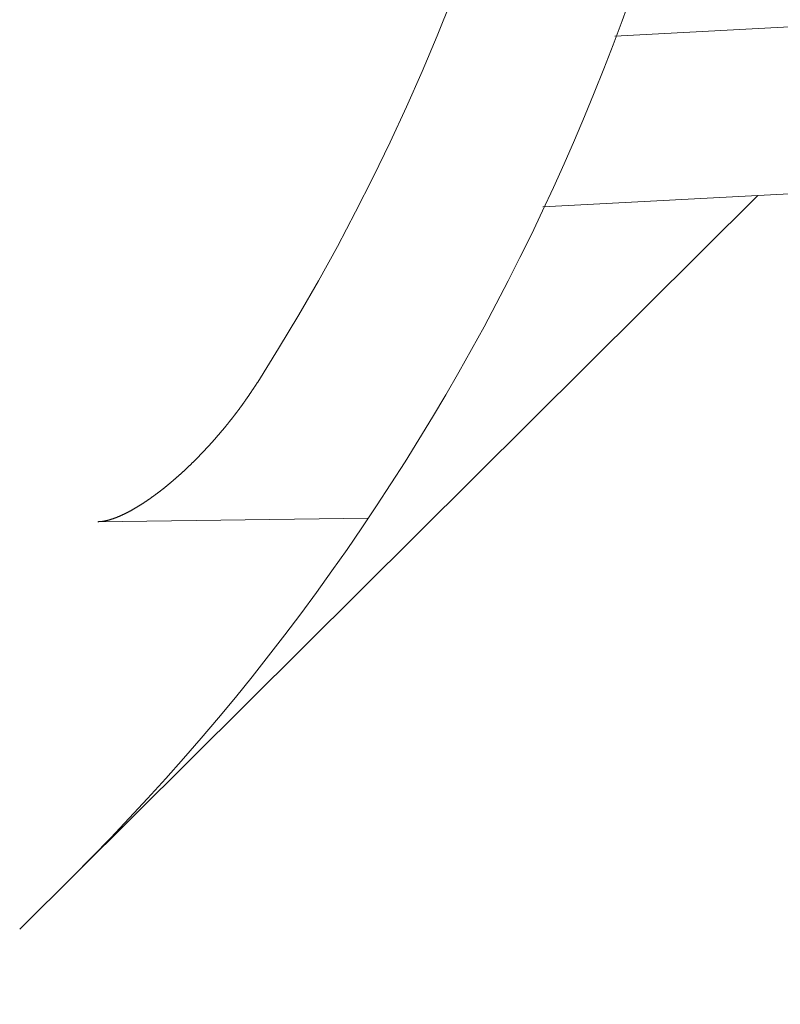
# Model space of a CAD drawing. Header units: metres. Extents: x -52 to 321, y -8 to 26.
# Tile 198 of 256: x 292.9675 to 293.013, y 0.4594 to 0.5183. Entities that reach past the tile are written whole.
import ezdxf

# ---------------------------------------------------------------- set-up
doc = ezdxf.new("R2010")
doc.units = ezdxf.units.M
doc.header["$MEASUREMENT"] = 0
doc.layers.add('94 Genehmigungsplanung Bemaßung', color=7, linetype='Continuous')
doc.styles.add('ERSTELLTER_STIL_2', font='arial.ttf')
doc.dimstyles.new('ERSTELLTER_STIL__3', dxfattribs={"dimtxt": 0.25, "dimasz": 0.19, "dimexe": 0.18, "dimexo": 0.1, "dimgap": 0, "dimtad": 1, "dimzin": 0, "dimdsep": 46, "dimtxsty": 'ERSTELLTER_STIL_2', "dimblk": 'ARROWHEAD_6', "dimblk1": 'ARROWHEAD_6', "dimblk2": 'ARROWHEAD_6', "dimcen": 0.09, "dimclrd": 7, "dimclre": 7, "dimclrt": 7, "dimazin": 0, "dimtfac": 1, "dimtdec": 4, "dimtmove": 0, "dimatfit": 3, "dimfxl": 1, "dimtolj": 1, "dimtzin": 0, "dimarcsym": 0})

# ---------------------------------------------------------------- blocks, each defined once
blk = doc.blocks.new('*D56', base_point=(33626.11543635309, -0.002745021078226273))
at = {"layer": '94 Genehmigungsplanung Bemaßung', "color": 7, "linetype": 'Continuous', "lineweight": 13}
for p, q in [((294.5045581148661, 2.861904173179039), (294.5045581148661, 3.011904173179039)), ((294.6045581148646, 2.761904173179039), (294.4045581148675, 2.961904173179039)), ((294.6920581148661, 2.861904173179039), (294.3170581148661, 2.861904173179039)), ((294.5045581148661, -0.0380958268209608), (294.5045581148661, 2.861904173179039)), ((294.4045581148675, 0.06190417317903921), (294.6045581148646, -0.1380958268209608)), ((294.6920581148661, -0.0380958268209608), (294.3170581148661, -0.0380958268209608)), ((294.5045581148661, -0.1880958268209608), (294.5045581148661, -0.0380958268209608))]:
    blk.add_line(p, q, dxfattribs=at)
at = {"layer": '94 Genehmigungsplanung Bemaßung', "color": 7, "lineweight": 13, "insert": (294.4545581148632, 1.078254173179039), "char_height": 0.25, "attachment_point": 7, "rotation": 90, "style": 'ERSTELLTER_STIL_2'}
blk.add_mtext('\\A1;{\\pql;\\fArial|b0|i0|c0|p0;\\W1.000000;2,90}', dxfattribs=at)
blk = doc.blocks.new('ARROWHEAD_6')
at = {"color": 0, "linetype": 'Continuous', "lineweight": 0}
for p, q in [((-0.5, -0.5), (0.5, 0.5)), ((0, 0), (-1, 0))]:
    blk.add_line(p, q, dxfattribs=at)
blk = doc.blocks.new('*D57', base_point=(33626.11543635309, -0.002745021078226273))
at = {"layer": '94 Genehmigungsplanung Bemaßung', "color": 7, "linetype": 'Continuous', "lineweight": 13}
for p, q in [((296.5131079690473, 3.085248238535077), (296.5131079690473, 3.235248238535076)), ((296.6131079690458, 2.985248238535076), (296.4131079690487, 3.185248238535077)), ((296.7006079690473, 3.085248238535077), (296.3256079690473, 3.085248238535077)), ((296.5131079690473, -0.0380958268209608), (296.5131079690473, 3.085248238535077)), ((296.4131079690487, 0.06190417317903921), (296.6131079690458, -0.1380958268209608)), ((296.7006079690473, -0.0380958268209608), (296.3256079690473, -0.0380958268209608)), ((296.5131079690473, -0.1880958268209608), (296.5131079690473, -0.0380958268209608))]:
    blk.add_line(p, q, dxfattribs=at)
at = {"layer": '94 Genehmigungsplanung Bemaßung', "color": 7, "lineweight": 13, "insert": (296.5230396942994, 1.12700173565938), "char_height": 0.25, "attachment_point": 7, "rotation": 90, "style": 'ERSTELLTER_STIL_2'}
blk.add_mtext('\\A1;{\\pql;\\fArial|b0|i0|c0|p0;\\W1.000000;3,12\\fArial|b0|i0|c0|p0;\\W1.000000;\\A1{\\H.66x;\\S5^  ;}}', dxfattribs=at)

msp = doc.modelspace()

# ---------------------------------------------------------------- linework, layer by layer
at = {"color": 7, "linetype": 'Continuous', "lineweight": 13}
for p, q in [((293.0203061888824, 0.5182300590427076), (293.0030681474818, 0.5173097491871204)), ((293.0203061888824, 0.5182300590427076), (293.0030681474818, 0.5173097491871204)), ((293.0208385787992, 0.5082580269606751), (292.9987723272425, 0.507079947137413)), ((293.0208385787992, 0.5082580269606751), (292.9987723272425, 0.507079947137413)), ((292.9674663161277, 0.4638503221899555), (293.0116221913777, 0.5077659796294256)), ((292.9674663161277, 0.4638503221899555), (293.0116221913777, 0.5077659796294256)), ((292.9883102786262, 0.4884469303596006), (292.9721460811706, 0.4882394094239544)), ((292.9883102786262, 0.4884469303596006), (292.9721460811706, 0.4882394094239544))]:
    msp.add_line(p, q, dxfattribs=at)
at = {"color": 7, "linetype": 'Continuous', "lineweight": 13, "flags": 128}
msp.add_lwpolyline([(292.9817050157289, 0.4965938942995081), (292.9816943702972, 0.4965777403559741), (292.981683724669, 0.4965615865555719), (292.9816730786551, 0.4965454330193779), (292.981662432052, 0.4965292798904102), (292.9816517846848, 0.4965131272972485), (292.9816411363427, 0.4964969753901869), (292.9816304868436, 0.4964808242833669), (292.9816198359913, 0.4964646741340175), (292.9816091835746, 0.4964485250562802), (292.9815985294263, 0.4964323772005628), (292.9815878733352, 0.4964162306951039), (292.9815772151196, 0.496400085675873), (292.9815665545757, 0.496383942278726), (292.9815558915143, 0.4963678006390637), (292.9815452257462, 0.4963516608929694), (292.9815345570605, 0.4963355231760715), (292.9815238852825, 0.4963193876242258), (292.9815132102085, 0.4963032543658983), (292.9815025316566, 0.4962871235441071), (292.981491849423, 0.4962709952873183), (292.9814811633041, 0.4962548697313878), (292.9814704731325, 0.4962387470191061), (292.9814597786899, 0.4962226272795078), (292.9814490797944, 0.4962065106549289), (292.9814383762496, 0.4961903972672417), (292.981427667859, 0.4961742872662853), (292.9814169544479, 0.4961581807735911), (292.9814062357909, 0.4961420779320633), (292.9813955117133, 0.4961259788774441), (292.9813847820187, 0.4961098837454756), (292.9813740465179, 0.4960937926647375), (292.9813633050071, 0.4960777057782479), (292.9813525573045, 0.4960616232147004), (292.9813418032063, 0.4960455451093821), (292.9813310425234, 0.4960294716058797), (292.981320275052, 0.4960134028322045), (292.9813095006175, 0.495997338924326), (292.9812987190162, 0.4959812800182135), (292.9812879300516, 0.4959652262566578), (292.9812771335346, 0.4959491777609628), (292.9812663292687, 0.4959331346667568), (292.9812555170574, 0.4959170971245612), (292.9812446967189, 0.4959010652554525), (292.9812338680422, 0.4958850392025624), (292.9812230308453, 0.4958690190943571), (292.9812121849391, 0.4958530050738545), (292.9812013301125, 0.4958369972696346), (292.9811904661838, 0.4958209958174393), (292.9811795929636, 0.4958050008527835), (292.9811687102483, 0.4957890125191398), (292.981157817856, 0.4957730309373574), (292.9811469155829, 0.4957570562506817), (292.9811360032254, 0.4957410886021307), (292.9811250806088, 0.4957251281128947), (292.9811141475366, 0.4957091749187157), (292.9811032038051, 0.4956932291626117), (292.9810922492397, 0.4956772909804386), (292.9810812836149, 0.4956613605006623), (292.9810703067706, 0.4956454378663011), (292.9810593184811, 0.495629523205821), (292.9810483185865, 0.4956136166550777), (292.9810373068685, 0.4955977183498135), (292.9810262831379, 0.4955818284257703), (292.9810152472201, 0.4955659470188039), (292.9810041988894, 0.495550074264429), (292.9809931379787, 0.4955342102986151), (292.9809820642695, 0.4955183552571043), (292.9809709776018, 0.4955025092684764), (292.9809598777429, 0.495486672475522), (292.9809487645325, 0.4954708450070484), (292.9809376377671, 0.4954550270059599), (292.9809264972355, 0.4954392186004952), (292.9809153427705, 0.4954234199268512), (292.980904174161, 0.495407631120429), (292.9808929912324, 0.4953918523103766), (292.9808817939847, 0.4953760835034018), (292.9808705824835, 0.4953603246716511), (292.9808593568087, 0.4953445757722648), (292.980848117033, 0.4953288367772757), (292.9808368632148, 0.495313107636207), (292.9808255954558, 0.4952973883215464), (292.9808143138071, 0.4952816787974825), (292.9808030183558, 0.4952659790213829), (292.9807917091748, 0.4952502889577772), (292.9807803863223, 0.4952346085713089), (292.9807690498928, 0.4952189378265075), (292.9807576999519, 0.4952032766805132), (292.9807463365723, 0.4951876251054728), (292.9807349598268, 0.4951719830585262), (292.9807235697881, 0.4951563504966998), (292.9807121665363, 0.4951407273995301), (292.9807007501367, 0.4951251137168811), (292.9806893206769, 0.4951095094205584), (292.9806778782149, 0.4950939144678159), (292.9806664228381, 0.495078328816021), (292.980654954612, 0.4950627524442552), (292.980643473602, 0.4950471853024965), (292.98063197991, 0.4950316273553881), (292.9806204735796, 0.4950160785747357), (292.9806089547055, 0.4950005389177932), (292.9805974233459, 0.4949850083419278), (292.9805858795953, 0.4949694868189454), (292.9805743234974, 0.4949539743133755), (292.9805627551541, 0.4949384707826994), (292.9805511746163, 0.4949229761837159), (292.9805395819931, 0.4949074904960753), (292.9805279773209, 0.4948920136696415), (292.9805163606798, 0.4948765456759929), (292.9805047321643, 0.494861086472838), (292.9804930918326, 0.4948456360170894), (292.9804814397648, 0.4948301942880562), (292.9804697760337, 0.4948147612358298), (292.9804581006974, 0.4947993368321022), (292.9804464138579, 0.4947839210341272), (292.9804347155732, 0.4947685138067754), (292.9804230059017, 0.494753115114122), (292.9804112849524, 0.4947377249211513), (292.9803995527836, 0.4947223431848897), (292.9803878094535, 0.4947069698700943), (292.9803760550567, 0.4946916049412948), (292.9803642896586, 0.4946762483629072), (292.980352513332, 0.4946609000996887), (292.9803407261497, 0.4946455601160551), (292.9803289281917, 0.4946302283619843), (292.9803171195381, 0.4946149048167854), (292.9803053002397, 0.494599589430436), (292.9802934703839, 0.4945842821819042), (292.9802816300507, 0.4945689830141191), (292.9802697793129, 0.4945536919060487), (292.9802579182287, 0.4945384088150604), (292.9802460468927, 0.4945231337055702), (292.9802341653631, 0.4945078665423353), (292.9802222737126, 0.4944926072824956), (292.9802103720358, 0.4944773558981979), (292.9801984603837, 0.4944621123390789), (292.9801865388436, 0.4944468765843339), (292.9801746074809, 0.4944316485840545), (292.9801626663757, 0.49441642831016), (292.9801507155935, 0.4944012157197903), (292.9801387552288, 0.4943860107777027), (292.9801267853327, 0.4943708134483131), (292.9801148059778, 0.4943556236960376), (292.9801028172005, 0.4943404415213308), (292.9800908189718, 0.4943252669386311), (292.9800788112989, 0.4943100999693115), (292.9800667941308, 0.4942949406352), (292.9800547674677, 0.4942797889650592), (292.9800427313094, 0.4942646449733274), (292.9800306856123, 0.4942495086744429), (292.9800186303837, 0.4942343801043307), (292.9800065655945, 0.494219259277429), (292.9799944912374, 0.4942041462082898), (292.9799824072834, 0.494189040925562), (292.9799703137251, 0.494173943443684), (292.9799582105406, 0.4941588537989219), (292.9799460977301, 0.4941437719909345), (292.9799339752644, 0.4941286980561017), (292.9799218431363, 0.4941136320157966), (292.9799097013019, 0.4940985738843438), (292.9798975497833, 0.4940835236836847), (292.9798853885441, 0.4940684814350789), (292.9798732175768, 0.4940534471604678), (292.9798610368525, 0.4940384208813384), (292.9798488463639, 0.4940234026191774), (292.9798366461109, 0.4940083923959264), (292.9798244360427, 0.4939933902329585), (292.9798122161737, 0.493978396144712), (292.9797999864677, 0.4939634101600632), (292.9797877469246, 0.4939484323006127), (292.9797754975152, 0.493933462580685), (292.9797632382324, 0.4939185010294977), (292.9797509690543, 0.4939035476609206), (292.9797386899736, 0.4938886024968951), (292.9797264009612, 0.4938736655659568), (292.9797141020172, 0.4938587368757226), (292.9797017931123, 0.4938438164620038), (292.9796894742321, 0.4938289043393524), (292.9796771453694, 0.4938140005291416), (292.9796648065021, 0.4937991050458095), (292.9796524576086, 0.4937842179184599), (292.9796400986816, 0.4937693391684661), (292.9796277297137, 0.4937544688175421), (292.9796153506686, 0.4937396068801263), (292.9796029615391, 0.4937247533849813), (292.9795905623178, 0.4937099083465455), (292.9795781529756, 0.4936950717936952), (292.979565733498, 0.4936802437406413), (292.9795533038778, 0.4936654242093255), (292.9795408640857, 0.493650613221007), (292.9795284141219, 0.4936358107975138), (292.9795159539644, 0.4936210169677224), (292.9795034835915, 0.4936062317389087), (292.9794910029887, 0.4935914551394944), (292.9794785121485, 0.4935766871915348), (292.9794660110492, 0.493561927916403), (292.979453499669, 0.4935471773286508), (292.9794409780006, 0.4935324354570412), (292.9794284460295, 0.4935177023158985), (292.9794159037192, 0.4935029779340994), (292.9794033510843, 0.4934882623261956), (292.9793907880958, 0.49347355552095), (292.9793782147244, 0.4934588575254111), (292.9793656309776, 0.493444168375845), (292.9793530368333, 0.4934294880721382), (292.9793404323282, 0.4934148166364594), (292.9793278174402, 0.4934001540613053), (292.9793151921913, 0.493385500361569), (292.9793025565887, 0.4933708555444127), (292.9792899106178, 0.493356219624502), (292.9792772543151, 0.4933415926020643), (292.979264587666, 0.4933269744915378), (292.979251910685, 0.4933123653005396), (292.9792392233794, 0.4932977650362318), (292.9792265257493, 0.4932831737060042), (292.9792138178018, 0.4932685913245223), (292.9792010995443, 0.4932540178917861), (292.9791883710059, 0.4932394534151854), (292.9791756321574, 0.4932248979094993), (292.9791628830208, 0.4932103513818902), (292.9791501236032, 0.493195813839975), (292.9791373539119, 0.4931812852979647), (292.9791245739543, 0.4931667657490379), (292.9791117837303, 0.4931522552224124), (292.9790989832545, 0.4931377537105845), (292.9790861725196, 0.4931232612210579), (292.9790733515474, 0.4931087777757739), (292.9790605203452, 0.4930943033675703), (292.9790476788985, 0.4930798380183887), (292.9790348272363, 0.4930653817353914), (292.9790219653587, 0.4930509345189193), (292.9790090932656, 0.4930364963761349), (292.9789962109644, 0.4930220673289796), (292.9789833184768, 0.4930076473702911), (292.9789704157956, 0.4929932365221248), (292.9789575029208, 0.4929788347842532), (292.9789445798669, 0.4929644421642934), (292.9789316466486, 0.4929500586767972), (292.9789187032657, 0.4929356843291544), (292.978905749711, 0.4929213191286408), (292.9788927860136, 0.4929069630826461), (292.9788798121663, 0.4928926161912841), (292.9788668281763, 0.4928782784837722), (292.9788538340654, 0.4928639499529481), (292.9788408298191, 0.4928496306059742), (292.9788278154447, 0.4928353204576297), (292.978814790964, 0.4928210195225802), (292.9788017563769, 0.492806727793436), (292.9787887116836, 0.4927924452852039), (292.9787756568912, 0.4927781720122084), (292.9787625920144, 0.4927639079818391), (292.9787495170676, 0.4927496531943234), (292.9787364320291, 0.4927354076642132), (292.9787233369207, 0.4927211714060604), (292.9787102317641, 0.4927069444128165), (292.9786971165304, 0.4926927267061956), (292.9786839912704, 0.4926785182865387), (292.978670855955, 0.492664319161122), (292.9786577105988, 0.4926501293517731), (292.978644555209, 0.4926359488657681), (292.9786313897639, 0.4926217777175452), (292.978618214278, 0.492607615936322), (292.9786050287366, 0.4925934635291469), (292.9785918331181, 0.4925793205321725), (292.9785786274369, 0.4925651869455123), (292.9785654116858, 0.49255106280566), (292.9785521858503, 0.4925369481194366), (292.9785389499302, 0.4925228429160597), (292.9785257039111, 0.492508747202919), (292.9785124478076, 0.4924946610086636), (292.9784991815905, 0.4924805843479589), (292.978485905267, 0.492466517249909), (292.9784726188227, 0.4924524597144), (292.9784593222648, 0.4924384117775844), (292.9784460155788, 0.4924243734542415), (292.9784326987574, 0.4924103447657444), (292.9784193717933, 0.4923963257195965), (292.9784060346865, 0.4923823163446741), (292.9783926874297, 0.4923683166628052), (292.978379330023, 0.4923543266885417), (292.9783659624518, 0.4923403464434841), (292.9783525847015, 0.492326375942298), (292.978339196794, 0.4923124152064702), (292.9783257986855, 0.4922984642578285), (292.9783123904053, 0.4922845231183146), (292.9782989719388, 0.4922705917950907), (292.9782855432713, 0.4922566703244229), (292.9782721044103, 0.4922427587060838), (292.9782586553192, 0.4922288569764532), (292.97824519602, 0.4922149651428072), (292.9782317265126, 0.4922010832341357), (292.9782182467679, 0.4921872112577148), (292.9782047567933, 0.4921733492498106), (292.9781912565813, 0.4921594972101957), (292.9781777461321, 0.4921456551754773), (292.9781642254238, 0.4921318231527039), (292.978150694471, 0.4921180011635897), (292.9781371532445, 0.492104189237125), (292.9781236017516, 0.4920903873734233), (292.9781100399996, 0.4920765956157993), (292.9780964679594, 0.4920628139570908), (292.9780828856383, 0.4920490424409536), (292.9780692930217, 0.4920352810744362), (292.9780556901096, 0.4920215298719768), (292.9780420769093, 0.4920077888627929), (292.9780284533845, 0.4919940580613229), (292.9780148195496, 0.4919803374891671), (292.9780011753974, 0.4919666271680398), (292.9779875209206, 0.4919529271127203), (292.9779738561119, 0.491939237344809), (292.9779601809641, 0.4919255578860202), (292.9779464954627, 0.4919118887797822), (292.9779327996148, 0.4918982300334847), (292.9779190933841, 0.4918845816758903), (292.977905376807, 0.4918709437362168), (292.9778916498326, 0.4918573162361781), (292.9778779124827, 0.4918436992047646), (292.9778641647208, 0.4918300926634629), (292.9778504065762, 0.491816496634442), (292.9778366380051, 0.4918029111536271), (292.9778228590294, 0.4917893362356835), (292.97780906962, 0.4917757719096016), (292.9777952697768, 0.4917622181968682), (292.9777814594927, 0.4917486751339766), (292.977767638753, 0.4917351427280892), (292.977753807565, 0.4917216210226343), (292.9777399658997, 0.4917081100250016), (292.9777261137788, 0.4916946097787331), (292.9777122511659, 0.4916811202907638), (292.9776983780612, 0.4916676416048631), (292.9776844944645, 0.4916541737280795), (292.9776706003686, 0.4916407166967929), (292.9776566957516, 0.4916272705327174), (292.977642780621, 0.4916138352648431), (292.9776288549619, 0.4916004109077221), (292.9776149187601, 0.491586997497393), (292.9776009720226, 0.4915735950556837), (292.977587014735, 0.4915602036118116), (292.9775730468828, 0.4915468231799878), (292.9775590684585, 0.4915334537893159), (292.9775450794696, 0.4915200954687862), (292.9775310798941, 0.4915067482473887), (292.9775170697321, 0.4914934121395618), (292.9775030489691, 0.4914800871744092), (292.9774890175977, 0.4914667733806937), (292.9774749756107, 0.4914534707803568), (292.977460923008, 0.4914401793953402), (292.9774468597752, 0.4914268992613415), (292.9774327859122, 0.4914136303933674), (292.97741870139, 0.4914003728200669), (292.977404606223, 0.4913871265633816), (292.9773905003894, 0.4913738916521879), (292.9773763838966, 0.4913606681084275), (292.9773622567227, 0.491347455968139), (292.9773481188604, 0.491334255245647), (292.9773339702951, 0.491321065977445), (292.977319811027, 0.4913078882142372), (292.9773056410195, 0.4912947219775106), (292.9772914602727, 0.4912815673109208), (292.977277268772, 0.4912684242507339), (292.9772630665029, 0.4912552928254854), (292.9772488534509, 0.4912421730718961), (292.977234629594, 0.4912290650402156), (292.9772203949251, 0.4912159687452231), (292.9772061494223, 0.4912028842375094), (292.9771918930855, 0.4911898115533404), (292.9771776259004, 0.4911767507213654), (292.9771633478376, 0.4911637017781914), (292.9771490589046, 0.4911506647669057), (292.9771347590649, 0.4911376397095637), (292.9771204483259, 0.4911246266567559), (292.9771061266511, 0.4911116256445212), (292.9770917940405, 0.4910986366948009), (292.9770774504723, 0.4910856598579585), (292.9770630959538, 0.4910726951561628), (292.977048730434, 0.4910597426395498), (292.9770343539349, 0.4910468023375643), (292.9770199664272, 0.4910338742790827), (292.9770055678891, 0.4910209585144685), (292.9769911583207, 0.4910080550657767), (292.9769767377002, 0.4909951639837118), (292.9769623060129, 0.4909822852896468), (292.9769478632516, 0.4909694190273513), (292.9769334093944, 0.4909565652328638), (292.9769189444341, 0.4909437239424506), (292.9769044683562, 0.4909308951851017), (292.9768899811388, 0.4909180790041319), (292.9768754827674, 0.4909052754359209), (292.9768609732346, 0.4908924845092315), (292.9768464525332, 0.4908797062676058), (292.9768319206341, 0.4908669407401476), (292.9768173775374, 0.4908541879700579), (292.9768028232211, 0.4908414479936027), (292.9767882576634, 0.4908287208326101), (292.9767736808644, 0.4908160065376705), (292.9767590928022, 0.4908033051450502), (292.9767444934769, 0.4907906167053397), (292.9767298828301, 0.4907779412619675), (292.9767152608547, 0.4907652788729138), (292.9767006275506, 0.4907526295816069), (292.9766859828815, 0.4907399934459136), (292.9766713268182, 0.4907273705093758), (292.9766566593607, 0.4907147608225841), (292.9766419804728, 0.4907021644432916), (292.9766272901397, 0.490689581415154), (292.9766125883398, 0.4906770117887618), (292.9765978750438, 0.4906644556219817), (292.9765831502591, 0.4906519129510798), (292.976568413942, 0.4906393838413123), (292.9765536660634, 0.4906268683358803), (292.9765389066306, 0.4906143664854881), (292.9765241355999, 0.4906018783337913), (292.9765093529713, 0.4905894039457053), (292.9764945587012, 0.490576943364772), (292.9764797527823, 0.4905644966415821), (292.9764649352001, 0.4905520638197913), (292.9764501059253, 0.4905396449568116), (292.976435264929, 0.4905272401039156), (292.9764204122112, 0.4905148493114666), (292.9764055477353, 0.4905024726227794), (292.9763906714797, 0.4904901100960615), (292.9763757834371, 0.4904777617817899), (292.9763608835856, 0.4904654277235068), (292.9763459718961, 0.4904531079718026), (292.9763310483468, 0.4904408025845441), (292.9763161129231, 0.4904285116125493), (292.9763011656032, 0.4904162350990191), (292.9762862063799, 0.4904039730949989), (292.9762712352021, 0.4903917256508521), (292.97625625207, 0.4903794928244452), (292.9762412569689, 0.4903672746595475), (292.9762262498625, 0.4903550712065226), (292.9762112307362, 0.4903428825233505), (292.9761961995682, 0.4903307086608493), (292.9761811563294, 0.4903185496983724), (292.9761661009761, 0.4903064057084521), (292.9761510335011, 0.4902942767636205), (292.9761359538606, 0.4902821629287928), (292.9761208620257, 0.4902700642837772), (292.9761057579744, 0.4902579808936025), (292.9760906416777, 0.490245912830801), (292.9760755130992, 0.4902338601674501), (292.976060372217, 0.4902218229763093), (292.9760452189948, 0.4902098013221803), (292.9760300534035, 0.4901977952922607), (292.9760148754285, 0.4901858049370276), (292.9759996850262, 0.4901738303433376), (292.9759844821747, 0.490161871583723), (292.9759692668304, 0.4901499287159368), (292.9759540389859, 0.4901380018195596), (292.9759387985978, 0.4901260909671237), (292.975923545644, 0.4901141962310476), (292.9759082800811, 0.4901023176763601), (292.9758930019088, 0.4900904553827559), (292.9758777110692, 0.4900786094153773), (292.9758624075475, 0.4900667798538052), (292.9758470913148, 0.4900549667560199), (292.9758317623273, 0.4900431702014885), (292.9758164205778, 0.4900313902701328), (292.9758010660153, 0.4900196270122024), (292.9757856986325, 0.490007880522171), (292.9757703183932, 0.4899961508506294), (292.9757549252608, 0.4899844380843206), (292.9757395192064, 0.4899727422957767), (292.975724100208, 0.4899610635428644), (292.9757086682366, 0.4899494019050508), (292.9756932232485, 0.4899377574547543), (292.9756777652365, 0.4899261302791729), (292.975662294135, 0.4899145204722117), (292.9756468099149, 0.4899029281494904), (292.9756313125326, 0.4898913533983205), (292.9756158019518, 0.489879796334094), (292.9756002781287, 0.4898682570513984), (292.9755847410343, 0.4898567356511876), (292.975569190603, 0.4898452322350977), (292.9755536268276, 0.4898337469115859), (292.9755380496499, 0.4898222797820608), (292.9755224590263, 0.4898108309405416), (292.9755068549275, 0.4897994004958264), (292.9754912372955, 0.4897879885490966), (292.9754756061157, 0.4897765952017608), (292.9754599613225, 0.4897652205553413), (292.9754443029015, 0.4897538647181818), (292.9754286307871, 0.4897425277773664), (292.9754129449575, 0.4897312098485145), (292.9753972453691, 0.4897199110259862), (292.9753815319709, 0.4897086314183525), (292.9753658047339, 0.489697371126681), (292.9753500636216, 0.4896861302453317), (292.9753343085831, 0.4896749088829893), (292.9753185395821, 0.4896637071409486), (292.9753027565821, 0.4896525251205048), (292.9752869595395, 0.4896413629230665), (292.975271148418, 0.4896302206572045), (292.9752553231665, 0.4896190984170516), (292.975239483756, 0.4896079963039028), (292.9752236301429, 0.4895969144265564), (292.9752077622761, 0.489585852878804), (292.9751918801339, 0.4895748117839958), (292.9751759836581, 0.4895637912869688), (292.9751600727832, 0.4895527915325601), (292.9751441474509, 0.4895418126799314), (292.9751282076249, 0.4895308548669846), (292.9751122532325, 0.4895199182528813), (292.9750962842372, 0.4895090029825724), (292.9750803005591, 0.4894981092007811), (292.9750643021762, 0.4894872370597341), (292.9750482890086, 0.489476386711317), (292.9750322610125, 0.4894655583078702), (292.9750162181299, 0.4894547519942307), (292.9750001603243, 0.4894439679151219), (292.9749840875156, 0.4894332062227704), (292.974967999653, 0.4894224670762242), (292.9749518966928, 0.489411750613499), (292.974935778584, 0.4894010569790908), (292.974919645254, 0.4893903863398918), (292.974903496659, 0.4893797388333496), (292.9748873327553, 0.4893691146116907), (292.9748711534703, 0.4893585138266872), (292.9748549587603, 0.489347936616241), (292.974838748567, 0.4893373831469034), (292.9748225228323, 0.4893268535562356), (292.9748062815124, 0.4893163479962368), (292.974790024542, 0.4893058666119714), (292.9747737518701, 0.489295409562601), (292.9747574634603, 0.48928497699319), (292.9747411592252, 0.489274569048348), (292.9747248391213, 0.4892641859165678), (292.9747085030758, 0.4892538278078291), (292.9746921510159, 0.4892434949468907), (292.9746757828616, 0.4892331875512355), (292.9746593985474, 0.4892229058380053), (292.9746429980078, 0.4892126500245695), (292.9746265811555, 0.4892024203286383), (292.9746101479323, 0.4891922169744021), (292.9745936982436, 0.4891820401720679), (292.9745772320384, 0.4891718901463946), (292.9745607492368, 0.4891617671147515), (292.9745442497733, 0.4891516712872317), (292.9745277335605, 0.4891416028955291), (292.9745112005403, 0.489131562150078), (292.9744946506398, 0.489121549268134), (292.9744780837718, 0.4891115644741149), (292.9744614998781, 0.4891016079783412), (292.9744448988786, 0.4890916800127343), (292.9744282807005, 0.4890817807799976), (292.9744116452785, 0.4890719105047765), (292.9743949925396, 0.4890620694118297), (292.9743783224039, 0.4890522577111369), (292.9743616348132, 0.489042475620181), (292.9743449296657, 0.4890327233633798), (292.9743282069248, 0.4890230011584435), (292.9743114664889, 0.4890133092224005), (292.9742947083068, 0.4890036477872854), (292.9742779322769, 0.4889940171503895), (292.9742611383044, 0.4889844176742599), (292.9742443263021, 0.4889748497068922), (292.9742274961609, 0.4889653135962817), (292.9742106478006, 0.4889558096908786), (292.9741937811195, 0.4889463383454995), (292.9741768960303, 0.4889368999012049), (292.9741599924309, 0.4889274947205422), (292.974143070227, 0.4889181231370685), (292.9741261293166, 0.4889087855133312), (292.9741091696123, 0.4888994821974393), (292.9740921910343, 0.4888902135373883), (292.9740751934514, 0.4888809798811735), (292.9740581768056, 0.4888717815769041), (292.974041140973, 0.4888626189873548), (292.9740240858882, 0.4888534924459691), (292.9740070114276, 0.4888444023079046), (292.9739899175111, 0.4888353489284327), (292.973972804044, 0.4888263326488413), (292.9739556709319, 0.488817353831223), (292.9739385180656, 0.4888084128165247), (292.9739213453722, 0.4887995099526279), (292.9739041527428, 0.4887906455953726), (292.9738869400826, 0.4887818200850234), (292.9738697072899, 0.4887730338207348), (292.9738524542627, 0.4887642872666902), (292.9738351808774, 0.4887555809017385), (292.9738178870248, 0.4887469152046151), (292.973800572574, 0.4887382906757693), (292.973783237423, 0.4887297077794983), (292.9737658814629, 0.4887211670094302), (292.9737485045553, 0.4887126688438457), (292.9737311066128, 0.4887042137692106), (292.9737136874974, 0.4886958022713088), (292.9736962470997, 0.4886874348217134), (292.9736787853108, 0.4886791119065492), (292.9736613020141, 0.4886708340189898), (292.9736437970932, 0.4886626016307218), (292.9736262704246, 0.4886544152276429), (292.9736087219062, 0.4886462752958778), (292.9735911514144, 0.4886381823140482), (292.9735735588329, 0.488630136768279), (292.9735559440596, 0.4886221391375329), (292.9735383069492, 0.4886141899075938), (292.9735206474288, 0.4886062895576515), (292.9735029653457, 0.488598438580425), (292.9734852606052, 0.4885906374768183), (292.9734675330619, 0.4885828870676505), (292.9734497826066, 0.4885751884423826), (292.9734320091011, 0.4885675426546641), (292.9734142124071, 0.4885599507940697), (292.9733963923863, 0.4885524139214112), (292.9733785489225, 0.4885449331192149), (292.97336068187, 0.4885375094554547), (292.9733427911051, 0.4885301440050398), (292.9733248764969, 0.4885228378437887), (292.9733069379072, 0.4885155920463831), (292.9732889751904, 0.4885084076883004), (292.9732709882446, 0.4885012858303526), (292.9732529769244, 0.4884942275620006), (292.973234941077, 0.4884872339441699), (292.9732168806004, 0.488480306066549), (292.9731987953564, 0.4884734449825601), (292.9731806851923, 0.4884666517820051), (292.9731625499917, 0.4884599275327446), (292.9731443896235, 0.4884532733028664), (292.9731262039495, 0.4884466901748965), (292.9731079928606, 0.4884401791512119), (292.9730897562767, 0.4884337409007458), (292.9730714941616, 0.4884273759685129), (292.9730532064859, 0.4884210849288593), (292.9730348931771, 0.4884148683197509), (292.9730165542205, 0.4884087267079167), (292.9729981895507, 0.4884026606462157), (292.9729797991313, 0.488396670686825), (292.9729613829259, 0.4883907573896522), (292.9729429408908, 0.4883849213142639), (292.9729244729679, 0.4883791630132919), (292.972905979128, 0.488373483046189), (292.9728874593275, 0.4883678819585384), (292.9728689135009, 0.4883623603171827), (292.9728503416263, 0.4883569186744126), (292.9728317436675, 0.4883515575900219), (292.9728131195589, 0.4883462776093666), (292.9727944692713, 0.488341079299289), (292.972775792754, 0.4883359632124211), (292.972757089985, 0.4883309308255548), (292.9727383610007, 0.4883259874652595), (292.972719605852, 0.4883211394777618), (292.9727008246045, 0.4883163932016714), (292.9726820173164, 0.4883117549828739), (292.9726631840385, 0.4883072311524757), (292.9726443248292, 0.4883028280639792), (292.9726254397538, 0.4882985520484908), (292.972606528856, 0.4882944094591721), (292.9725875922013, 0.4882904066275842), (292.972568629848, 0.4882865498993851), (292.9725496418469, 0.488282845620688), (292.9725306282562, 0.4882793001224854), (292.9725115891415, 0.4882759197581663), (292.9724925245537, 0.4882727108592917), (292.9724734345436, 0.4882696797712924), (292.9724543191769, 0.4882668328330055), (292.9724351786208, 0.4882641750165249), (292.9724160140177, 0.4882616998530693), (292.9723968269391, 0.4882593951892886), (292.9723776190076, 0.4882572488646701), (292.9723583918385, 0.4882552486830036), (292.9723391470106, 0.4882533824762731), (292.9723198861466, 0.4882516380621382), (292.972300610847, 0.4882500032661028), (292.9722813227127, 0.4882484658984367), (292.9722620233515, 0.4882470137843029), (292.9722427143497, 0.4882456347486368), (292.9722233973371, 0.488244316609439), (292.9722040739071, 0.4882430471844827), (292.9721847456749, 0.4882418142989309), (292.9721654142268, 0.4882406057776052), (292.9721460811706, 0.4882394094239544)], dxfattribs=at)
msp.add_lwpolyline([(292.9817050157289, 0.4965938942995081), (292.9816943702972, 0.4965777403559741), (292.981683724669, 0.4965615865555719), (292.9816730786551, 0.4965454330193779), (292.981662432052, 0.4965292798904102), (292.9816517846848, 0.4965131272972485), (292.9816411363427, 0.4964969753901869), (292.9816304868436, 0.4964808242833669), (292.9816198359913, 0.4964646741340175), (292.9816091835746, 0.4964485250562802), (292.9815985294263, 0.4964323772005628), (292.9815878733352, 0.4964162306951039), (292.9815772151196, 0.496400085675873), (292.9815665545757, 0.496383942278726), (292.9815558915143, 0.4963678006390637), (292.9815452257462, 0.4963516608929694), (292.9815345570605, 0.4963355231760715), (292.9815238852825, 0.4963193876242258), (292.9815132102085, 0.4963032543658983), (292.9815025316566, 0.4962871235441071), (292.981491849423, 0.4962709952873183), (292.9814811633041, 0.4962548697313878), (292.9814704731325, 0.4962387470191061), (292.9814597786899, 0.4962226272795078), (292.9814490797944, 0.4962065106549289), (292.9814383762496, 0.4961903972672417), (292.981427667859, 0.4961742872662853), (292.9814169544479, 0.4961581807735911), (292.9814062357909, 0.4961420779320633), (292.9813955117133, 0.4961259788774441), (292.9813847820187, 0.4961098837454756), (292.9813740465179, 0.4960937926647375), (292.9813633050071, 0.4960777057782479), (292.9813525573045, 0.4960616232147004), (292.9813418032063, 0.4960455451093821), (292.9813310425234, 0.4960294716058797), (292.981320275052, 0.4960134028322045), (292.9813095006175, 0.495997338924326), (292.9812987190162, 0.4959812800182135), (292.9812879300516, 0.4959652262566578), (292.9812771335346, 0.4959491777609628), (292.9812663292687, 0.4959331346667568), (292.9812555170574, 0.4959170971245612), (292.9812446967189, 0.4959010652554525), (292.9812338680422, 0.4958850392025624), (292.9812230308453, 0.4958690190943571), (292.9812121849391, 0.4958530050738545), (292.9812013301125, 0.4958369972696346), (292.9811904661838, 0.4958209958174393), (292.9811795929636, 0.4958050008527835), (292.9811687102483, 0.4957890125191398), (292.981157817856, 0.4957730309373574), (292.9811469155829, 0.4957570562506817), (292.9811360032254, 0.4957410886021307), (292.9811250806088, 0.4957251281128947), (292.9811141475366, 0.4957091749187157), (292.9811032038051, 0.4956932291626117), (292.9810922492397, 0.4956772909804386), (292.9810812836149, 0.4956613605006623), (292.9810703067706, 0.4956454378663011), (292.9810593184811, 0.495629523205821), (292.9810483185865, 0.4956136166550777), (292.9810373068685, 0.4955977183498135), (292.9810262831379, 0.4955818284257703), (292.9810152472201, 0.4955659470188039), (292.9810041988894, 0.495550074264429), (292.9809931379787, 0.4955342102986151), (292.9809820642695, 0.4955183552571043), (292.9809709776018, 0.4955025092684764), (292.9809598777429, 0.495486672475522), (292.9809487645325, 0.4954708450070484), (292.9809376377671, 0.4954550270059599), (292.9809264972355, 0.4954392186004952), (292.9809153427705, 0.4954234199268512), (292.980904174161, 0.495407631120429), (292.9808929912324, 0.4953918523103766), (292.9808817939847, 0.4953760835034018), (292.9808705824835, 0.4953603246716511), (292.9808593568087, 0.4953445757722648), (292.980848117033, 0.4953288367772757), (292.9808368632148, 0.495313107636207), (292.9808255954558, 0.4952973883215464), (292.9808143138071, 0.4952816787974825), (292.9808030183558, 0.4952659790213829), (292.9807917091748, 0.4952502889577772), (292.9807803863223, 0.4952346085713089), (292.9807690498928, 0.4952189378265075), (292.9807576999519, 0.4952032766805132), (292.9807463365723, 0.4951876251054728), (292.9807349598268, 0.4951719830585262), (292.9807235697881, 0.4951563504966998), (292.9807121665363, 0.4951407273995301), (292.9807007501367, 0.4951251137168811), (292.9806893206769, 0.4951095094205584), (292.9806778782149, 0.4950939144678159), (292.9806664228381, 0.495078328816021), (292.980654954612, 0.4950627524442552), (292.980643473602, 0.4950471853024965), (292.98063197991, 0.4950316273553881), (292.9806204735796, 0.4950160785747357), (292.9806089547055, 0.4950005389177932), (292.9805974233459, 0.4949850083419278), (292.9805858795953, 0.4949694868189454), (292.9805743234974, 0.4949539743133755), (292.9805627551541, 0.4949384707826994), (292.9805511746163, 0.4949229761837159), (292.9805395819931, 0.4949074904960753), (292.9805279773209, 0.4948920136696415), (292.9805163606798, 0.4948765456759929), (292.9805047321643, 0.494861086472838), (292.9804930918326, 0.4948456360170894), (292.9804814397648, 0.4948301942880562), (292.9804697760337, 0.4948147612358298), (292.9804581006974, 0.4947993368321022), (292.9804464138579, 0.4947839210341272), (292.9804347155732, 0.4947685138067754), (292.9804230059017, 0.494753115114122), (292.9804112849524, 0.4947377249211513), (292.9803995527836, 0.4947223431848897), (292.9803878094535, 0.4947069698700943), (292.9803760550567, 0.4946916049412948), (292.9803642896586, 0.4946762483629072), (292.980352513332, 0.4946609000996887), (292.9803407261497, 0.4946455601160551), (292.9803289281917, 0.4946302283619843), (292.9803171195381, 0.4946149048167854), (292.9803053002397, 0.494599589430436), (292.9802934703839, 0.4945842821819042), (292.9802816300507, 0.4945689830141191), (292.9802697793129, 0.4945536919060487), (292.9802579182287, 0.4945384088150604), (292.9802460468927, 0.4945231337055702), (292.9802341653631, 0.4945078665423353), (292.9802222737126, 0.4944926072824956), (292.9802103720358, 0.4944773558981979), (292.9801984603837, 0.4944621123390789), (292.9801865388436, 0.4944468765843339), (292.9801746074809, 0.4944316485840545), (292.9801626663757, 0.49441642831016), (292.9801507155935, 0.4944012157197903), (292.9801387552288, 0.4943860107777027), (292.9801267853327, 0.4943708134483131), (292.9801148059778, 0.4943556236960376), (292.9801028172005, 0.4943404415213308), (292.9800908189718, 0.4943252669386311), (292.9800788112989, 0.4943100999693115), (292.9800667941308, 0.4942949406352), (292.9800547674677, 0.4942797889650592), (292.9800427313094, 0.4942646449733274), (292.9800306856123, 0.4942495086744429), (292.9800186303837, 0.4942343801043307), (292.9800065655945, 0.494219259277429), (292.9799944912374, 0.4942041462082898), (292.9799824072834, 0.494189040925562), (292.9799703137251, 0.494173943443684), (292.9799582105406, 0.4941588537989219), (292.9799460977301, 0.4941437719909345), (292.9799339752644, 0.4941286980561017), (292.9799218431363, 0.4941136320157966), (292.9799097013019, 0.4940985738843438), (292.9798975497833, 0.4940835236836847), (292.9798853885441, 0.4940684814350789), (292.9798732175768, 0.4940534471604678), (292.9798610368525, 0.4940384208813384), (292.9798488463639, 0.4940234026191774), (292.9798366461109, 0.4940083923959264), (292.9798244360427, 0.4939933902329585), (292.9798122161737, 0.493978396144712), (292.9797999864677, 0.4939634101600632), (292.9797877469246, 0.4939484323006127), (292.9797754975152, 0.493933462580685), (292.9797632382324, 0.4939185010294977), (292.9797509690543, 0.4939035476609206), (292.9797386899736, 0.4938886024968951), (292.9797264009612, 0.4938736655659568), (292.9797141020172, 0.4938587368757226), (292.9797017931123, 0.4938438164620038), (292.9796894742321, 0.4938289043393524), (292.9796771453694, 0.4938140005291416), (292.9796648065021, 0.4937991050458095), (292.9796524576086, 0.4937842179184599), (292.9796400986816, 0.4937693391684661), (292.9796277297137, 0.4937544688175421), (292.9796153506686, 0.4937396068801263), (292.9796029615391, 0.4937247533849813), (292.9795905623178, 0.4937099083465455), (292.9795781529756, 0.4936950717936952), (292.979565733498, 0.4936802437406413), (292.9795533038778, 0.4936654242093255), (292.9795408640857, 0.493650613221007), (292.9795284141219, 0.4936358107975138), (292.9795159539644, 0.4936210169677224), (292.9795034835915, 0.4936062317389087), (292.9794910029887, 0.4935914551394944), (292.9794785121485, 0.4935766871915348), (292.9794660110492, 0.493561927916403), (292.979453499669, 0.4935471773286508), (292.9794409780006, 0.4935324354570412), (292.9794284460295, 0.4935177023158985), (292.9794159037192, 0.4935029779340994), (292.9794033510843, 0.4934882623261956), (292.9793907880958, 0.49347355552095), (292.9793782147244, 0.4934588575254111), (292.9793656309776, 0.493444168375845), (292.9793530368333, 0.4934294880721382), (292.9793404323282, 0.4934148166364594), (292.9793278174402, 0.4934001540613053), (292.9793151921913, 0.493385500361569), (292.9793025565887, 0.4933708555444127), (292.9792899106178, 0.493356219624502), (292.9792772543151, 0.4933415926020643), (292.979264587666, 0.4933269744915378), (292.979251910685, 0.4933123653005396), (292.9792392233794, 0.4932977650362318), (292.9792265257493, 0.4932831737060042), (292.9792138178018, 0.4932685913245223), (292.9792010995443, 0.4932540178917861), (292.9791883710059, 0.4932394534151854), (292.9791756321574, 0.4932248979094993), (292.9791628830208, 0.4932103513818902), (292.9791501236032, 0.493195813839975), (292.9791373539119, 0.4931812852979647), (292.9791245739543, 0.4931667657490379), (292.9791117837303, 0.4931522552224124), (292.9790989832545, 0.4931377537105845), (292.9790861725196, 0.4931232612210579), (292.9790733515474, 0.4931087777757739), (292.9790605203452, 0.4930943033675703), (292.9790476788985, 0.4930798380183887), (292.9790348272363, 0.4930653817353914), (292.9790219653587, 0.4930509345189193), (292.9790090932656, 0.4930364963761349), (292.9789962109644, 0.4930220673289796), (292.9789833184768, 0.4930076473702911), (292.9789704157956, 0.4929932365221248), (292.9789575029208, 0.4929788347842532), (292.9789445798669, 0.4929644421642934), (292.9789316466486, 0.4929500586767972), (292.9789187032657, 0.4929356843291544), (292.978905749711, 0.4929213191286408), (292.9788927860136, 0.4929069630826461), (292.9788798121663, 0.4928926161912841), (292.9788668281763, 0.4928782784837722), (292.9788538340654, 0.4928639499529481), (292.9788408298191, 0.4928496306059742), (292.9788278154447, 0.4928353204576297), (292.978814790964, 0.4928210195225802), (292.9788017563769, 0.492806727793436), (292.9787887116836, 0.4927924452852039), (292.9787756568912, 0.4927781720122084), (292.9787625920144, 0.4927639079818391), (292.9787495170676, 0.4927496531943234), (292.9787364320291, 0.4927354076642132), (292.9787233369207, 0.4927211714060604), (292.9787102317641, 0.4927069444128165), (292.9786971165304, 0.4926927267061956), (292.9786839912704, 0.4926785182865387), (292.978670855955, 0.492664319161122), (292.9786577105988, 0.4926501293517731), (292.978644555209, 0.4926359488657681), (292.9786313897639, 0.4926217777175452), (292.978618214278, 0.492607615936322), (292.9786050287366, 0.4925934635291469), (292.9785918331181, 0.4925793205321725), (292.9785786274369, 0.4925651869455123), (292.9785654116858, 0.49255106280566), (292.9785521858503, 0.4925369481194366), (292.9785389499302, 0.4925228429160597), (292.9785257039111, 0.492508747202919), (292.9785124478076, 0.4924946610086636), (292.9784991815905, 0.4924805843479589), (292.978485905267, 0.492466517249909), (292.9784726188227, 0.4924524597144), (292.9784593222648, 0.4924384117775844), (292.9784460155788, 0.4924243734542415), (292.9784326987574, 0.4924103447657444), (292.9784193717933, 0.4923963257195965), (292.9784060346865, 0.4923823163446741), (292.9783926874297, 0.4923683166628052), (292.978379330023, 0.4923543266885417), (292.9783659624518, 0.4923403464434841), (292.9783525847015, 0.492326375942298), (292.978339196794, 0.4923124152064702), (292.9783257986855, 0.4922984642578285), (292.9783123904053, 0.4922845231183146), (292.9782989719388, 0.4922705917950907), (292.9782855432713, 0.4922566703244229), (292.9782721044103, 0.4922427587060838), (292.9782586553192, 0.4922288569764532), (292.97824519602, 0.4922149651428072), (292.9782317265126, 0.4922010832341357), (292.9782182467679, 0.4921872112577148), (292.9782047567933, 0.4921733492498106), (292.9781912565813, 0.4921594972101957), (292.9781777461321, 0.4921456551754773), (292.9781642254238, 0.4921318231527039), (292.978150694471, 0.4921180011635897), (292.9781371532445, 0.492104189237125), (292.9781236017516, 0.4920903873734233), (292.9781100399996, 0.4920765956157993), (292.9780964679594, 0.4920628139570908), (292.9780828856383, 0.4920490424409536), (292.9780692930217, 0.4920352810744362), (292.9780556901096, 0.4920215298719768), (292.9780420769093, 0.4920077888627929), (292.9780284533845, 0.4919940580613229), (292.9780148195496, 0.4919803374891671), (292.9780011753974, 0.4919666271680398), (292.9779875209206, 0.4919529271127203), (292.9779738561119, 0.491939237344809), (292.9779601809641, 0.4919255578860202), (292.9779464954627, 0.4919118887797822), (292.9779327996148, 0.4918982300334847), (292.9779190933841, 0.4918845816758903), (292.977905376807, 0.4918709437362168), (292.9778916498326, 0.4918573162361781), (292.9778779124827, 0.4918436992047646), (292.9778641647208, 0.4918300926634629), (292.9778504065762, 0.491816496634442), (292.9778366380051, 0.4918029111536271), (292.9778228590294, 0.4917893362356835), (292.97780906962, 0.4917757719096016), (292.9777952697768, 0.4917622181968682), (292.9777814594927, 0.4917486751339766), (292.977767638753, 0.4917351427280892), (292.977753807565, 0.4917216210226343), (292.9777399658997, 0.4917081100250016), (292.9777261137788, 0.4916946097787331), (292.9777122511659, 0.4916811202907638), (292.9776983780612, 0.4916676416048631), (292.9776844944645, 0.4916541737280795), (292.9776706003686, 0.4916407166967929), (292.9776566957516, 0.4916272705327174), (292.977642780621, 0.4916138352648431), (292.9776288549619, 0.4916004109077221), (292.9776149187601, 0.491586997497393), (292.9776009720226, 0.4915735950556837), (292.977587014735, 0.4915602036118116), (292.9775730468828, 0.4915468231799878), (292.9775590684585, 0.4915334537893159), (292.9775450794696, 0.4915200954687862), (292.9775310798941, 0.4915067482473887), (292.9775170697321, 0.4914934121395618), (292.9775030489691, 0.4914800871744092), (292.9774890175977, 0.4914667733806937), (292.9774749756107, 0.4914534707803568), (292.977460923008, 0.4914401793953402), (292.9774468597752, 0.4914268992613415), (292.9774327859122, 0.4914136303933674), (292.97741870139, 0.4914003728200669), (292.977404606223, 0.4913871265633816), (292.9773905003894, 0.4913738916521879), (292.9773763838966, 0.4913606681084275), (292.9773622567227, 0.491347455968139), (292.9773481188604, 0.491334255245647), (292.9773339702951, 0.491321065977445), (292.977319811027, 0.4913078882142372), (292.9773056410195, 0.4912947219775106), (292.9772914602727, 0.4912815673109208), (292.977277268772, 0.4912684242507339), (292.9772630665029, 0.4912552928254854), (292.9772488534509, 0.4912421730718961), (292.977234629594, 0.4912290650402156), (292.9772203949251, 0.4912159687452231), (292.9772061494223, 0.4912028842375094), (292.9771918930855, 0.4911898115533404), (292.9771776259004, 0.4911767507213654), (292.9771633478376, 0.4911637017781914), (292.9771490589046, 0.4911506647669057), (292.9771347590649, 0.4911376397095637), (292.9771204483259, 0.4911246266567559), (292.9771061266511, 0.4911116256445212), (292.9770917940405, 0.4910986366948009), (292.9770774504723, 0.4910856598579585), (292.9770630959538, 0.4910726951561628), (292.977048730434, 0.4910597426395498), (292.9770343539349, 0.4910468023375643), (292.9770199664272, 0.4910338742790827), (292.9770055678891, 0.4910209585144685), (292.9769911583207, 0.4910080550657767), (292.9769767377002, 0.4909951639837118), (292.9769623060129, 0.4909822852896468), (292.9769478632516, 0.4909694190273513), (292.9769334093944, 0.4909565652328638), (292.9769189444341, 0.4909437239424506), (292.9769044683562, 0.4909308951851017), (292.9768899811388, 0.4909180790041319), (292.9768754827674, 0.4909052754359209), (292.9768609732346, 0.4908924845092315), (292.9768464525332, 0.4908797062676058), (292.9768319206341, 0.4908669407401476), (292.9768173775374, 0.4908541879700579), (292.9768028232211, 0.4908414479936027), (292.9767882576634, 0.4908287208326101), (292.9767736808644, 0.4908160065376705), (292.9767590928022, 0.4908033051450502), (292.9767444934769, 0.4907906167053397), (292.9767298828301, 0.4907779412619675), (292.9767152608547, 0.4907652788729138), (292.9767006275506, 0.4907526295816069), (292.9766859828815, 0.4907399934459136), (292.9766713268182, 0.4907273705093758), (292.9766566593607, 0.4907147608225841), (292.9766419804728, 0.4907021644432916), (292.9766272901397, 0.490689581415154), (292.9766125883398, 0.4906770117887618), (292.9765978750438, 0.4906644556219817), (292.9765831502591, 0.4906519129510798), (292.976568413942, 0.4906393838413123), (292.9765536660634, 0.4906268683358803), (292.9765389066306, 0.4906143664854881), (292.9765241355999, 0.4906018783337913), (292.9765093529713, 0.4905894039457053), (292.9764945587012, 0.490576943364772), (292.9764797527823, 0.4905644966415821), (292.9764649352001, 0.4905520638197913), (292.9764501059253, 0.4905396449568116), (292.976435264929, 0.4905272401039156), (292.9764204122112, 0.4905148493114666), (292.9764055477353, 0.4905024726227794), (292.9763906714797, 0.4904901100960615), (292.9763757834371, 0.4904777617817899), (292.9763608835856, 0.4904654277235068), (292.9763459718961, 0.4904531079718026), (292.9763310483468, 0.4904408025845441), (292.9763161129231, 0.4904285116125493), (292.9763011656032, 0.4904162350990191), (292.9762862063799, 0.4904039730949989), (292.9762712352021, 0.4903917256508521), (292.97625625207, 0.4903794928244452), (292.9762412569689, 0.4903672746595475), (292.9762262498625, 0.4903550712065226), (292.9762112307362, 0.4903428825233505), (292.9761961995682, 0.4903307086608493), (292.9761811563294, 0.4903185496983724), (292.9761661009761, 0.4903064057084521), (292.9761510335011, 0.4902942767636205), (292.9761359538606, 0.4902821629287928), (292.9761208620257, 0.4902700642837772), (292.9761057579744, 0.4902579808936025), (292.9760906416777, 0.490245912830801), (292.9760755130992, 0.4902338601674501), (292.976060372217, 0.4902218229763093), (292.9760452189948, 0.4902098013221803), (292.9760300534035, 0.4901977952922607), (292.9760148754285, 0.4901858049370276), (292.9759996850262, 0.4901738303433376), (292.9759844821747, 0.490161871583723), (292.9759692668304, 0.4901499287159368), (292.9759540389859, 0.4901380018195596), (292.9759387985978, 0.4901260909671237), (292.975923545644, 0.4901141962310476), (292.9759082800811, 0.4901023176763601), (292.9758930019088, 0.4900904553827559), (292.9758777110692, 0.4900786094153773), (292.9758624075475, 0.4900667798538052), (292.9758470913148, 0.4900549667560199), (292.9758317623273, 0.4900431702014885), (292.9758164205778, 0.4900313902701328), (292.9758010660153, 0.4900196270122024), (292.9757856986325, 0.490007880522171), (292.9757703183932, 0.4899961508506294), (292.9757549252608, 0.4899844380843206), (292.9757395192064, 0.4899727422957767), (292.975724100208, 0.4899610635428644), (292.9757086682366, 0.4899494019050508), (292.9756932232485, 0.4899377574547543), (292.9756777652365, 0.4899261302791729), (292.975662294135, 0.4899145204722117), (292.9756468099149, 0.4899029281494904), (292.9756313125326, 0.4898913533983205), (292.9756158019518, 0.489879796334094), (292.9756002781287, 0.4898682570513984), (292.9755847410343, 0.4898567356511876), (292.975569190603, 0.4898452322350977), (292.9755536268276, 0.4898337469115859), (292.9755380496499, 0.4898222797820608), (292.9755224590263, 0.4898108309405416), (292.9755068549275, 0.4897994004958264), (292.9754912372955, 0.4897879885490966), (292.9754756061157, 0.4897765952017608), (292.9754599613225, 0.4897652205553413), (292.9754443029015, 0.4897538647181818), (292.9754286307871, 0.4897425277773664), (292.9754129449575, 0.4897312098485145), (292.9753972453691, 0.4897199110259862), (292.9753815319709, 0.4897086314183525), (292.9753658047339, 0.489697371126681), (292.9753500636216, 0.4896861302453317), (292.9753343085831, 0.4896749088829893), (292.9753185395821, 0.4896637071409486), (292.9753027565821, 0.4896525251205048), (292.9752869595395, 0.4896413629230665), (292.975271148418, 0.4896302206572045), (292.9752553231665, 0.4896190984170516), (292.975239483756, 0.4896079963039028), (292.9752236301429, 0.4895969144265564), (292.9752077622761, 0.489585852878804), (292.9751918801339, 0.4895748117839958), (292.9751759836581, 0.4895637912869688), (292.9751600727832, 0.4895527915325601), (292.9751441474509, 0.4895418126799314), (292.9751282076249, 0.4895308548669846), (292.9751122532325, 0.4895199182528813), (292.9750962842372, 0.4895090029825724), (292.9750803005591, 0.4894981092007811), (292.9750643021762, 0.4894872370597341), (292.9750482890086, 0.489476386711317), (292.9750322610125, 0.4894655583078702), (292.9750162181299, 0.4894547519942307), (292.9750001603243, 0.4894439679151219), (292.9749840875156, 0.4894332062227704), (292.974967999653, 0.4894224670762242), (292.9749518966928, 0.489411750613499), (292.974935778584, 0.4894010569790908), (292.974919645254, 0.4893903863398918), (292.974903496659, 0.4893797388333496), (292.9748873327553, 0.4893691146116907), (292.9748711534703, 0.4893585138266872), (292.9748549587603, 0.489347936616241), (292.974838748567, 0.4893373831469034), (292.9748225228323, 0.4893268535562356), (292.9748062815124, 0.4893163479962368), (292.974790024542, 0.4893058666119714), (292.9747737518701, 0.489295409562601), (292.9747574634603, 0.48928497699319), (292.9747411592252, 0.489274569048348), (292.9747248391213, 0.4892641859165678), (292.9747085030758, 0.4892538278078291), (292.9746921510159, 0.4892434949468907), (292.9746757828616, 0.4892331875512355), (292.9746593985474, 0.4892229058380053), (292.9746429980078, 0.4892126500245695), (292.9746265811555, 0.4892024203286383), (292.9746101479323, 0.4891922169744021), (292.9745936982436, 0.4891820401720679), (292.9745772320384, 0.4891718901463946), (292.9745607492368, 0.4891617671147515), (292.9745442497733, 0.4891516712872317), (292.9745277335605, 0.4891416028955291), (292.9745112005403, 0.489131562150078), (292.9744946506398, 0.489121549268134), (292.9744780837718, 0.4891115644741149), (292.9744614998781, 0.4891016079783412), (292.9744448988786, 0.4890916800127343), (292.9744282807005, 0.4890817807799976), (292.9744116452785, 0.4890719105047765), (292.9743949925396, 0.4890620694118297), (292.9743783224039, 0.4890522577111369), (292.9743616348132, 0.489042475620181), (292.9743449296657, 0.4890327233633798), (292.9743282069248, 0.4890230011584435), (292.9743114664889, 0.4890133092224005), (292.9742947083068, 0.4890036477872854), (292.9742779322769, 0.4889940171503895), (292.9742611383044, 0.4889844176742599), (292.9742443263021, 0.4889748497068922), (292.9742274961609, 0.4889653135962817), (292.9742106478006, 0.4889558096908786), (292.9741937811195, 0.4889463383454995), (292.9741768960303, 0.4889368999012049), (292.9741599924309, 0.4889274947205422), (292.974143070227, 0.4889181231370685), (292.9741261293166, 0.4889087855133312), (292.9741091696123, 0.4888994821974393), (292.9740921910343, 0.4888902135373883), (292.9740751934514, 0.4888809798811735), (292.9740581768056, 0.4888717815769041), (292.974041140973, 0.4888626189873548), (292.9740240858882, 0.4888534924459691), (292.9740070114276, 0.4888444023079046), (292.9739899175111, 0.4888353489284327), (292.973972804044, 0.4888263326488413), (292.9739556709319, 0.488817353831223), (292.9739385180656, 0.4888084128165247), (292.9739213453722, 0.4887995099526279), (292.9739041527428, 0.4887906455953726), (292.9738869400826, 0.4887818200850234), (292.9738697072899, 0.4887730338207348), (292.9738524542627, 0.4887642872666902), (292.9738351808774, 0.4887555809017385), (292.9738178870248, 0.4887469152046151), (292.973800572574, 0.4887382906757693), (292.973783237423, 0.4887297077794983), (292.9737658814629, 0.4887211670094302), (292.9737485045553, 0.4887126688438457), (292.9737311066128, 0.4887042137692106), (292.9737136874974, 0.4886958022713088), (292.9736962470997, 0.4886874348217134), (292.9736787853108, 0.4886791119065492), (292.9736613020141, 0.4886708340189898), (292.9736437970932, 0.4886626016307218), (292.9736262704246, 0.4886544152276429), (292.9736087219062, 0.4886462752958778), (292.9735911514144, 0.4886381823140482), (292.9735735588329, 0.488630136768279), (292.9735559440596, 0.4886221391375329), (292.9735383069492, 0.4886141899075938), (292.9735206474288, 0.4886062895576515), (292.9735029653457, 0.488598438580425), (292.9734852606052, 0.4885906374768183), (292.9734675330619, 0.4885828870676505), (292.9734497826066, 0.4885751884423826), (292.9734320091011, 0.4885675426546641), (292.9734142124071, 0.4885599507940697), (292.9733963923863, 0.4885524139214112), (292.9733785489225, 0.4885449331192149), (292.97336068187, 0.4885375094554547), (292.9733427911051, 0.4885301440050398), (292.9733248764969, 0.4885228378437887), (292.9733069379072, 0.4885155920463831), (292.9732889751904, 0.4885084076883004), (292.9732709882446, 0.4885012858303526), (292.9732529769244, 0.4884942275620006), (292.973234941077, 0.4884872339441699), (292.9732168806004, 0.488480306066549), (292.9731987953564, 0.4884734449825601), (292.9731806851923, 0.4884666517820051), (292.9731625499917, 0.4884599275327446), (292.9731443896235, 0.4884532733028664), (292.9731262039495, 0.4884466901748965), (292.9731079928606, 0.4884401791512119), (292.9730897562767, 0.4884337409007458), (292.9730714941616, 0.4884273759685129), (292.9730532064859, 0.4884210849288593), (292.9730348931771, 0.4884148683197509), (292.9730165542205, 0.4884087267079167), (292.9729981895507, 0.4884026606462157), (292.9729797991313, 0.488396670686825), (292.9729613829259, 0.4883907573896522), (292.9729429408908, 0.4883849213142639), (292.9729244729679, 0.4883791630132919), (292.972905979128, 0.488373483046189), (292.9728874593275, 0.4883678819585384), (292.9728689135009, 0.4883623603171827), (292.9728503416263, 0.4883569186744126), (292.9728317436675, 0.4883515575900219), (292.9728131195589, 0.4883462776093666), (292.9727944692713, 0.488341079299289), (292.972775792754, 0.4883359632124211), (292.972757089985, 0.4883309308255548), (292.9727383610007, 0.4883259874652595), (292.972719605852, 0.4883211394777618), (292.9727008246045, 0.4883163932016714), (292.9726820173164, 0.4883117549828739), (292.9726631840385, 0.4883072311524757), (292.9726443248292, 0.4883028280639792), (292.9726254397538, 0.4882985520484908), (292.972606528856, 0.4882944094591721), (292.9725875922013, 0.4882904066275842), (292.972568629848, 0.4882865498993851), (292.9725496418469, 0.488282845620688), (292.9725306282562, 0.4882793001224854), (292.9725115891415, 0.4882759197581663), (292.9724925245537, 0.4882727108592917), (292.9724734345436, 0.4882696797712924), (292.9724543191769, 0.4882668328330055), (292.9724351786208, 0.4882641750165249), (292.9724160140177, 0.4882616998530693), (292.9723968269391, 0.4882593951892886), (292.9723776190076, 0.4882572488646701), (292.9723583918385, 0.4882552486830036), (292.9723391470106, 0.4882533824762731), (292.9723198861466, 0.4882516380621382), (292.972300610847, 0.4882500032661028), (292.9722813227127, 0.4882484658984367), (292.9722620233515, 0.4882470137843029), (292.9722427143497, 0.4882456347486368), (292.9722233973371, 0.488244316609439), (292.9722040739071, 0.4882430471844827), (292.9721847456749, 0.4882418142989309), (292.9721654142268, 0.4882406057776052), (292.9721460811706, 0.4882394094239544)], dxfattribs=at)
at = {"color": 7, "linetype": 'Continuous', "lineweight": 13}
for centre, radius, start, end in [((292.871347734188, 0.5668417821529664), 0.1408047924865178, 314.8437243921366, 35.92211673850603), ((292.871347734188, 0.5668417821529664), 0.1408047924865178, 314.8437243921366, 35.92211673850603), ((292.871347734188, 0.5668417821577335), 0.1308185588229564, 327.5212226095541, 32.09631455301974), ((292.871347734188, 0.5668417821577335), 0.1308185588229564, 327.5212226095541, 32.09631455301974)]:
    msp.add_arc(centre, radius, start, end, dxfattribs=at)

# ---------------------------------------------------------------- dimensions: what is measured, and where the dimension line sits
at = {"layer": '94 Genehmigungsplanung Bemaßung', "color": 7, "linetype": 'Continuous', "lineweight": 13}
for base, p1, p2, picture, middle in [((296.5131079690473, 3.085248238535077), (292.5655937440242, -0.0380958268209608), (297.0160634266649, 3.085248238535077), '*D57', (296.3381079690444, 1.78721548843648)), ((294.5045581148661, 2.861904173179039), (292.5296810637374, -0.03809582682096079), (292.5655937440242, 2.861904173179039), '*D56', (294.3295581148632, 1.401899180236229))]:
    dim = msp.add_linear_dim(base=base, p1=p1, p2=p2, angle=90, dimstyle='ERSTELLTER_STIL__3', dxfattribs=at)
    dim.commit()
    dim.dimension.update_dxf_attribs({"geometry": picture, "text_midpoint": middle, "dimtype": 160, "text_rotation": 90})

doc.saveas('drawing.dxf')
